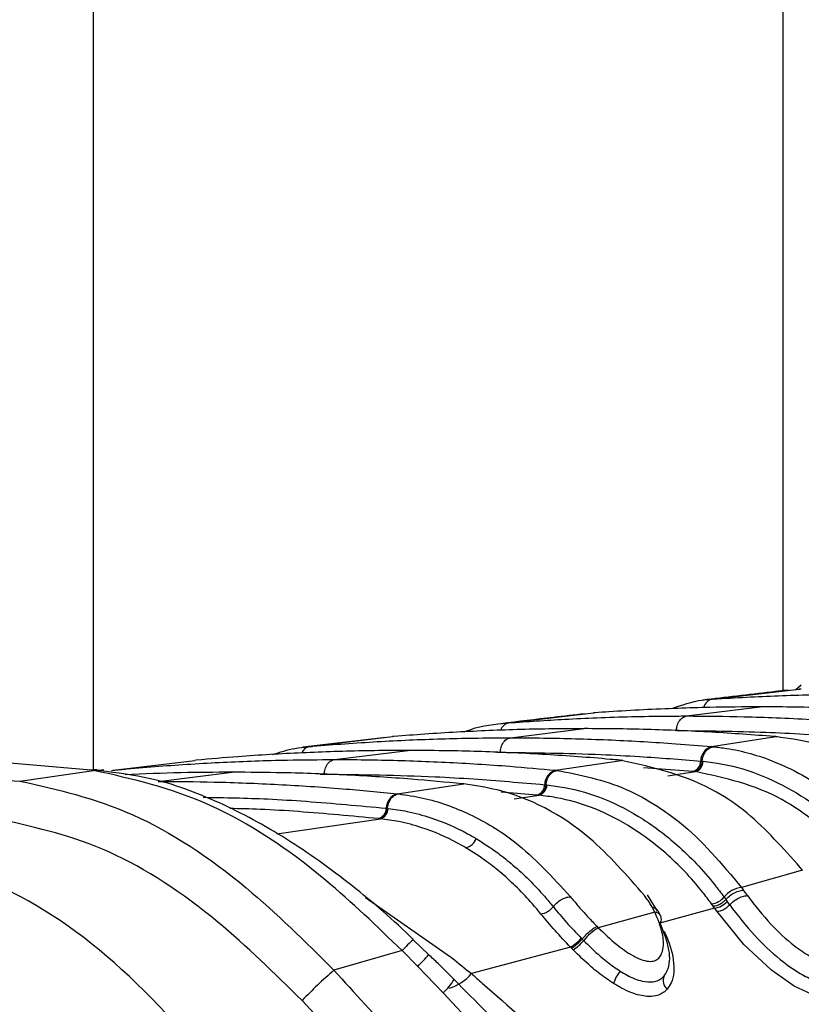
# Model space of a CAD drawing. Header units: millimetres. Extents: x 20 to 22981, y 40 to 19992.
# Tile 127 of 158: x 17539 to 17574, y 5895 to 5938. Entities that reach past the tile are written whole.
import ezdxf

# ---------------------------------------------------------------- set-up
doc = ezdxf.new("R2010")
doc.units = ezdxf.units.MM
doc.header["$LTSCALE"] = 2

msp = doc.modelspace()

# ---------------------------------------------------------------- linework, layer by layer
at = {"color": 8, "linetype": 'Continuous', "lineweight": 25}
for p, q in [((17542.651, 6410.022), (17542.651, 5905.154)), ((17573.135, 5908.656), (17573.135, 6410.022)), ((17560.49, 5905.906), (17560.634, 5905.908)), ((17543.458, 5905.097), (17543.533, 5905.115)), ((17552.681, 5904.943), (17552.856, 5904.945)), ((17569.146, 5905.063), (17566.957, 5905.225)), ((17568.03, 5904.867), (17569.252, 5905.053)), ((17562.255, 5904.019), (17560.677, 5904.146)), ((17561.253, 5903.846), (17562.348, 5904.01)), ((17550.763, 5902.302), (17555.337, 5902.97)), ((17554.68, 5899.486), (17558.442, 5896.867))]:
    msp.add_line(p, q, dxfattribs=at)
at = {"color": 7, "linetype": 'Continuous', "lineweight": 25}
for p, q in [((17573.925, 5908.868), (17573.692, 5908.665)), ((17573.746, 5908.714), (17573.922, 5908.874)), ((17570.002, 5908.256), (17573.838, 5908.696)), ((17573.932, 5908.701), (17573.838, 5908.696)), ((17573.838, 5908.696), (17573.86, 5908.698)), ((17569.916, 5908.25), (17570.002, 5908.256)), ((17561.011, 5907.207), (17564.75, 5907.646)), ((17564.828, 5907.652), (17564.75, 5907.646)), ((17564.75, 5907.646), (17564.768, 5907.648)), ((17568.863, 5907.511), (17572.119, 5907.914)), ((17560.938, 5907.201), (17561.011, 5907.207)), ((17561.085, 5906.549), (17564.341, 5906.952)), ((17555.581, 5906.566), (17551.919, 5906.13)), ((17552.203, 5906.16), (17555.872, 5906.598)), ((17555.939, 5906.604), (17555.872, 5906.598)), ((17569.966, 5906.16), (17572.81, 5906.598)), ((17572.81, 5906.598), (17572.743, 5906.604)), ((17572.81, 5906.598), (17572.882, 5906.599)), ((17572.882, 5906.594), (17572.814, 5906.6)), ((17552.139, 5906.154), (17552.203, 5906.16)), ((17553.306, 5905.587), (17556.563, 5905.99)), ((17569.966, 5906.16), (17570.031, 5906.154)), ((17543.533, 5905.115), (17547.148, 5905.552)), ((17547.207, 5905.558), (17547.148, 5905.552)), ((17563.08, 5905.115), (17565.978, 5905.552)), ((17565.978, 5905.552), (17565.919, 5905.558)), ((17565.978, 5905.552), (17566.053, 5905.553)), ((17566.052, 5905.548), (17565.993, 5905.553)), ((17569.488, 5905.52), (17569.551, 5905.514)), ((17569.551, 5905.514), (17569.593, 5905.51)), ((17526.948, 5905.337), (17539.407, 5904.639)), ((17539.407, 5904.639), (17542.674, 5905.107)), ((17542.583, 5905.117), (17542.382, 5905.138)), ((17542.674, 5905.107), (17542.583, 5905.117)), ((17543.119, 5905.112), (17543.024, 5905.122)), ((17543.477, 5905.11), (17543.533, 5905.115)), ((17545.528, 5904.624), (17548.785, 5905.027)), ((17563.08, 5905.115), (17563.137, 5905.11)), ((17569.209, 5905.057), (17569.146, 5905.063)), ((17569.252, 5905.053), (17569.209, 5905.057)), ((17556.083, 5904.074), (17559.024, 5904.51)), ((17559.024, 5904.51), (17558.972, 5904.515)), ((17556.083, 5904.074), (17556.134, 5904.069)), ((17562.599, 5904.475), (17562.654, 5904.47)), ((17562.654, 5904.47), (17562.691, 5904.466)), ((17562.31, 5904.013), (17562.255, 5904.019)), ((17562.348, 5904.01), (17562.31, 5904.013)), ((17555.599, 5903.435), (17555.648, 5903.43)), ((17555.649, 5903.43), (17555.682, 5903.426)), ((17555.303, 5902.973), (17555.254, 5902.978)), ((17555.337, 5902.97), (17555.303, 5902.973)), ((17573.978, 5900.703), (17571.295, 5899.934)), ((17573.978, 5900.703), (17573.887, 5900.821)), ((17571.295, 5899.934), (17571.379, 5899.817)), ((17567.581, 5898.895), (17567.132, 5899.613)), ((17570.518, 5899.516), (17570.601, 5899.402)), ((17570.6, 5899.402), (17570.657, 5899.323)), ((17567.458, 5898.851), (17564.966, 5898.157)), ((17567.458, 5898.851), (17567.355, 5899.043)), ((17567.722, 5898.675), (17567.615, 5898.888)), ((17570.101, 5899.027), (17567.682, 5898.364)), ((17570.046, 5899.104), (17569.966, 5899.214)), ((17570.101, 5899.027), (17570.046, 5899.104)), ((17564.905, 5898.219), (17564.966, 5898.157)), ((17557.477, 5896.961), (17556.792, 5897.625)), ((17564.212, 5897.693), (17564.249, 5897.655)), ((17564.249, 5897.655), (17564.317, 5897.586)), ((17556.297, 5897.145), (17553.287, 5896.277)), ((17556.989, 5896.448), (17556.297, 5897.145)), ((17563.738, 5897.297), (17559.36, 5896.13)), ((17563.85, 5897.181), (17563.778, 5897.256)), ((17558.114, 5895.285), (17556.989, 5896.448)), ((17562.537, 5890.523), (17558.114, 5895.285))]:
    msp.add_line(p, q, dxfattribs=at)
at = {"color": 7, "linetype": 'Continuous', "lineweight": 25, "flags": 128}
for points in [[(17542.382, 5905.138), (17542.681, 5905.153), (17542.813, 5905.145)], [(17542.583, 5905.117), (17542.883, 5905.132), (17543.024, 5905.122)], [(17542.674, 5905.107), (17542.975, 5905.122), (17543.119, 5905.112)]]:
    msp.add_lwpolyline(points, dxfattribs=at)
at = {"color": 8, "linetype": 'Continuous', "lineweight": 25, "flags": 128}
msp.add_lwpolyline([(17575.883, 5897.427), (17575.897, 5897.399), (17576.071, 5896.19), (17575.843, 5895.514), (17575.502, 5895.225), (17575.007, 5895.12), (17574.379, 5895.228), (17573.612, 5895.578), (17572.61, 5896.281), (17571.4, 5897.42), (17570.211, 5898.872), (17570.211, 5898.872)], dxfattribs=at)
at = {"color": 8, "linetype": 'Continuous', "lineweight": 25}
for centre, radius, start, end in [((17570.113, 5907.759), 0.51, 102.551, 166.0034), ((17561.114, 5906.727), 0.491, 102.0332, 160.8322), ((17552.286, 5905.711), 0.457, 100.4211, 156.9398), ((17560.843, 5892.977), 6.167, 130.9905, 137.4862), ((17540.995, 5912.157), 22.418, 315.5137, 317.3564), ((17556.328, 5897.241), 2.648, 312.4005, 328.9444), ((17557.864, 5897.348), 1.929, 285.5206, 320.8483)]:
    msp.add_arc(centre, radius, start, end, dxfattribs=at)
at = {"color": 7, "linetype": 'Continuous', "lineweight": 25}
for centre, radius, start, end in [((17570.151, 5905.523), 0.663, 106.1661, 180.2707), ((17569.014, 5905.518), 0.474, 286.1664, 0.2724), ((17569.119, 5905.508), 0.474, 286.2785, 0.2764), ((17563.265, 5904.475), 0.666, 106.1306, 179.9575), ((17556.269, 5903.431), 0.669, 106.0986, 179.6832), ((17562.123, 5904.476), 0.476, 286.1309, 359.9593), ((17562.215, 5904.467), 0.476, 286.2312, 359.9646), ((17555.121, 5903.438), 0.478, 286.0989, 359.6851), ((17555.203, 5903.429), 0.478, 286.1898, 359.6914), ((17558.99, 5902.279), 0.603, 281.7678, 342.4887), ((17571.414, 5898.781), 1.159, 95.9263, 140.6522), ((17540.61, 5877.823), 37.821, 35.1111, 35.5571), ((17569.878, 5900.031), 0.822, 276.1633, 321.1489), ((17570.018, 5899.855), 0.832, 275.724, 320.2061), ((17540.225, 5877.69), 37.338, 35.1113, 35.4067), ((17567.442, 5898.539), 0.312, 325.1454, 87.0619), ((17539.98, 5877.616), 36.955, 35.1113, 35.4067), ((17566.381, 5895.893), 2.669, 122.0088, 140.6568), ((17562.876, 5898.812), 1.743, 299.6401, 320.0509), ((17562.822, 5898.838), 1.95, 301.8177, 320.0258), ((17566.651, 5880.816), 20.436, 130.842, 136.2904), ((17567.245, 5895.168), 1.697, 140.718, 161.7816), ((17568.305, 5895.824), 0.479, 155.0595, 232.2348)]:
    msp.add_arc(centre, radius, start, end, dxfattribs=at)
for points, knots in [([(17573.345, 5908.652), (17573.101, 5908.625), (17571.816, 5908.48), (17570.577, 5908.334), (17569.572, 5908.215)], [0, 0, 0, 0, 0.189573, 1, 1, 1, 1]), ([(17570.002, 5908.256), (17570.149, 5908.266), (17571.24, 5908.336), (17573.279, 5908.431), (17575.346, 5908.472), (17576.467, 5908.473), (17576.641, 5908.474)], [0, 0, 0, 0, 0.0660999, 0.4936868, 0.9212732, 1, 1, 1, 1]), ([(17568.211, 5907.835), (17568.656, 5907.995), (17569.218, 5908.198), (17569.795, 5908.241), (17569.916, 5908.25)], [0, 0, 0, 0, 0.791456, 1, 1, 1, 1]), ([(17564.358, 5907.608), (17563.9, 5907.555), (17562.648, 5907.41), (17561.434, 5907.264), (17560.663, 5907.172)], [0, 0, 0, 0, 0.365263, 1, 1, 1, 1]), ([(17572.119, 5907.914), (17571.377, 5907.91), (17570.162, 5907.902), (17567.934, 5907.836), (17566.246, 5907.751), (17565.031, 5907.666), (17564.828, 5907.652)], [0, 0, 0, 0, 0.305202, 0.499842, 0.916458, 1, 1, 1, 1]), ([(17579.41, 5907.652), (17578.668, 5907.701), (17577.454, 5907.781), (17575.225, 5907.874), (17573.536, 5907.912), (17572.321, 5907.914), (17572.119, 5907.914)], [0, 0, 0, 0, 0.305522, 0.500162, 0.917082, 1, 1, 1, 1]), ([(17559.045, 5906.804), (17559.141, 5906.844), (17559.755, 5907.097), (17560.397, 5907.154), (17560.938, 5907.201)], [0, 0, 0, 0, 0.1570582, 1, 1, 1, 1]), ([(17561.011, 5907.207), (17561.835, 5907.265), (17563.131, 5907.357), (17565.446, 5907.462), (17567.24, 5907.507), (17568.561, 5907.511), (17568.863, 5907.511)], [0, 0, 0, 0, 0.314829, 0.495571, 0.884785, 1, 1, 1, 1]), ([(17568.412, 5906.87), (17568.418, 5906.922), (17568.433, 5907.065), (17568.518, 5907.274), (17568.671, 5907.456), (17568.799, 5907.493), (17568.863, 5907.511)], [0, 0, 0, 0, 0.161092, 0.440728, 0.720364, 1, 1, 1, 1]), ([(17568.863, 5907.511), (17569.71, 5907.505), (17571.031, 5907.496), (17573.37, 5907.419), (17575.14, 5907.325), (17576.436, 5907.228), (17576.714, 5907.207)], [0, 0, 0, 0, 0.32369, 0.504431, 0.893531, 1, 1, 1, 1]), ([(17564.341, 5906.952), (17563.414, 5906.945), (17562.013, 5906.934), (17559.667, 5906.851), (17557.793, 5906.75), (17556.393, 5906.639), (17555.939, 5906.604)], [0, 0, 0, 0, 0.330895, 0.499787, 0.837714, 1, 1, 1, 1]), ([(17572.743, 5906.604), (17571.816, 5906.673), (17570.416, 5906.779), (17568.069, 5906.89), (17566.195, 5906.944), (17564.795, 5906.95), (17564.341, 5906.952)], [0, 0, 0, 0, 0.331322, 0.500214, 0.838141, 1, 1, 1, 1]), ([(17568.412, 5906.87), (17569.729, 5906.856), (17571.611, 5906.835), (17574.22, 5906.71), (17575.512, 5906.619), (17576.239, 5906.567)], [0, 0, 0, 0, 0.504425, 0.721113, 1, 1, 1, 1]), ([(17552.203, 5906.16), (17552.255, 5906.164), (17553.251, 5906.251), (17554.72, 5906.357), (17557.086, 5906.478), (17559.049, 5906.539), (17560.54, 5906.546), (17561.085, 5906.549)], [0, 0, 0, 0, 0.0173915, 0.3369317, 0.4966963, 0.8162996, 1, 1, 1, 1]), ([(17560.634, 5905.908), (17560.64, 5905.96), (17560.655, 5906.102), (17560.739, 5906.312), (17560.893, 5906.494), (17561.021, 5906.531), (17561.085, 5906.549)], [0, 0, 0, 0, 0.161092, 0.440728, 0.720364, 1, 1, 1, 1]), ([(17561.085, 5906.549), (17561.156, 5906.549), (17562.173, 5906.548), (17563.664, 5906.524), (17566.03, 5906.436), (17567.974, 5906.325), (17569.443, 5906.203), (17569.966, 5906.16)], [0, 0, 0, 0, 0.0239994, 0.3435395, 0.503304, 0.8229067, 1, 1, 1, 1]), ([(17580.15, 5902.664), (17579.46, 5903.349), (17578.359, 5904.442), (17576.451, 5905.607), (17574.701, 5906.338), (17573.392, 5906.518), (17572.81, 5906.598)], [0, 0, 0, 0, 0.316585, 0.505351, 0.78008, 1, 1, 1, 1]), ([(17556.563, 5905.99), (17556.423, 5905.989), (17555.337, 5905.988), (17553.777, 5905.959), (17551.412, 5905.866), (17549.379, 5905.747), (17547.82, 5905.611), (17547.207, 5905.558)], [0, 0, 0, 0, 0.04475, 0.348076, 0.499734, 0.80312, 1, 1, 1, 1]), ([(17550.575, 5905.803), (17550.903, 5905.911), (17551.419, 5906.082), (17551.947, 5906.135), (17552.139, 5906.154)], [0, 0, 0, 0, 0.635219, 1, 1, 1, 1]), ([(17565.919, 5905.558), (17565.778, 5905.57), (17564.692, 5905.669), (17563.133, 5905.784), (17560.768, 5905.91), (17558.735, 5905.978), (17557.176, 5905.986), (17556.563, 5905.99)], [0, 0, 0, 0, 0.045283, 0.348609, 0.500266, 0.803652, 1, 1, 1, 1]), ([(17560.634, 5905.908), (17562.121, 5905.889), (17564.173, 5905.864), (17567.124, 5905.709), (17568.588, 5905.592), (17569.488, 5905.52)], [0, 0, 0, 0, 0.503297, 0.694828, 1, 1, 1, 1]), ([(17569.551, 5905.514), (17569.558, 5905.566), (17569.58, 5905.708), (17569.675, 5905.918), (17569.837, 5906.099), (17569.966, 5906.135), (17570.031, 5906.154)], [0, 0, 0, 0, 0.161023, 0.440682, 0.720341, 1, 1, 1, 1]), ([(17570.031, 5906.154), (17570.228, 5906.131), (17571.141, 5906.028), (17572.54, 5905.631), (17574.034, 5904.895), (17575.742, 5903.797), (17576.844, 5902.633), (17577.656, 5901.774)], [0, 0, 0, 0, 0.071059, 0.328707, 0.508594, 0.637825, 1, 1, 1, 1]), ([(17542.382, 5905.138), (17539.657, 5905.377), (17535.644, 5905.729), (17531.734, 5905.763), (17530.479, 5905.774)], [0, 0, 0, 0, 0.67875, 1, 1, 1, 1]), ([(17543.533, 5905.115), (17543.735, 5905.134), (17544.881, 5905.243), (17546.5, 5905.366), (17548.865, 5905.497), (17550.976, 5905.573), (17552.615, 5905.582), (17553.306, 5905.587)], [0, 0, 0, 0, 0.0619217, 0.3522789, 0.4974526, 0.7878675, 1, 1, 1, 1]), ([(17552.856, 5904.945), (17552.862, 5904.997), (17552.877, 5905.14), (17552.961, 5905.35), (17553.115, 5905.531), (17553.242, 5905.568), (17553.306, 5905.587)], [0, 0, 0, 0, 0.161092, 0.440728, 0.720364, 1, 1, 1, 1]), ([(17553.306, 5905.587), (17553.525, 5905.586), (17554.69, 5905.584), (17556.329, 5905.549), (17558.694, 5905.451), (17560.788, 5905.323), (17562.406, 5905.176), (17563.08, 5905.115)], [0, 0, 0, 0, 0.0670174, 0.3573749, 0.5025485, 0.7929627, 1, 1, 1, 1]), ([(17573.887, 5900.821), (17573.129, 5901.671), (17571.977, 5902.964), (17569.349, 5904.79), (17567.414, 5905.228), (17565.978, 5905.552)], [0, 0, 0, 0, 0.331863, 0.504238, 1, 1, 1, 1]), ([(17569.593, 5905.51), (17569.73, 5905.496), (17571.073, 5905.351), (17572.958, 5904.667), (17575.246, 5903.113), (17576.299, 5901.978), (17576.899, 5901.33)], [0, 0, 0, 0, 0.051672, 0.505066, 0.717512, 1, 1, 1, 1]), ([(17556.297, 5897.145), (17555.189, 5898.217), (17552.509, 5900.809), (17547.757, 5903.97), (17544.378, 5904.726), (17542.674, 5905.107)], [0, 0, 0, 0, 0.259057, 0.626399, 1, 1, 1, 1]), ([(17556.798, 5897.631), (17556.794, 5897.635), (17555.933, 5898.486), (17554.083, 5900.072), (17551.218, 5902.145), (17548.227, 5903.754), (17545.46, 5904.779), (17543.708, 5904.996), (17542.972, 5905.087)], [0, 0, 0, 0, 0.000985, 0.211, 0.42281, 0.63293, 0.845915, 1, 1, 1, 1]), ([(17548.785, 5905.027), (17548.033, 5905.023), (17546.461, 5905.015), (17544.889, 5904.948), (17544.069, 5904.913)], [0, 0, 0, 0, 0.478036, 1, 1, 1, 1]), ([(17558.972, 5904.515), (17558.22, 5904.586), (17556.523, 5904.746), (17553.877, 5904.911), (17551.233, 5905.011), (17549.534, 5905.022), (17548.785, 5905.027)], [0, 0, 0, 0, 0.2217708, 0.5003164, 0.7793853, 1, 1, 1, 1]), ([(17552.856, 5904.945), (17554.489, 5904.923), (17556.688, 5904.894), (17559.936, 5904.709), (17561.55, 5904.567), (17562.599, 5904.475)], [0, 0, 0, 0, 0.50254, 0.6765721, 1, 1, 1, 1]), ([(17562.654, 5904.47), (17562.662, 5904.522), (17562.684, 5904.664), (17562.78, 5904.873), (17562.943, 5905.054), (17563.072, 5905.091), (17563.137, 5905.109)], [0, 0, 0, 0, 0.161038, 0.440692, 0.720346, 1, 1, 1, 1]), ([(17563.137, 5905.11), (17564.171, 5904.907), (17565.701, 5904.607), (17567.469, 5903.61), (17569.264, 5902.355), (17570.417, 5900.98), (17571.295, 5899.934)], [0, 0, 0, 0, 0.341963, 0.506117, 0.624337, 1, 1, 1, 1]), ([(17576.362, 5901.01), (17576.32, 5901.06), (17575.758, 5901.725), (17574.693, 5902.754), (17572.41, 5904.369), (17570.556, 5904.771), (17569.252, 5905.053)], [0, 0, 0, 0, 0.021195, 0.282969, 0.495586, 1, 1, 1, 1]), ([(17539.407, 5904.639), (17541.059, 5904.269), (17544.362, 5903.53), (17549.218, 5900.329), (17552.019, 5897.539), (17553.287, 5896.277)], [0, 0, 0, 0, 0.3541768, 0.7078485, 1, 1, 1, 1]), ([(17545.528, 5904.624), (17546.349, 5904.618), (17548.117, 5904.606), (17550.832, 5904.497), (17553.53, 5904.323), (17555.28, 5904.153), (17556.083, 5904.074)], [0, 0, 0, 0, 0.2331562, 0.5020007, 0.7713618, 1, 1, 1, 1]), ([(17567.002, 5899.578), (17566.219, 5900.479), (17564.308, 5902.678), (17561.444, 5904.142), (17559.514, 5904.435), (17559.024, 5904.51)], [0, 0, 0, 0, 0.341408, 0.83284, 1, 1, 1, 1]), ([(17555.648, 5903.43), (17555.657, 5903.482), (17555.68, 5903.624), (17555.776, 5903.833), (17555.939, 5904.014), (17556.069, 5904.051), (17556.134, 5904.069)], [0, 0, 0, 0, 0.161049, 0.440699, 0.72035, 1, 1, 1, 1]), ([(17556.134, 5904.069), (17556.495, 5904.017), (17557.567, 5903.862), (17559.311, 5903.225), (17561.57, 5901.886), (17562.936, 5900.397), (17563.732, 5899.528)], [0, 0, 0, 0, 0.129882, 0.385514, 0.641748, 1, 1, 1, 1]), ([(17562.691, 5904.466), (17562.95, 5904.433), (17564.408, 5904.245), (17566.396, 5903.421), (17568.573, 5901.773), (17569.742, 5900.548), (17570.383, 5899.695), (17570.518, 5899.516)], [0, 0, 0, 0, 0.0892332, 0.5031559, 0.6976973, 0.9364484, 1, 1, 1, 1]), ([(17569.966, 5899.214), (17569.835, 5899.389), (17569.21, 5900.218), (17568.07, 5901.408), (17565.95, 5903.005), (17564.017, 5903.8), (17562.599, 5903.978), (17562.348, 5904.01)], [0, 0, 0, 0, 0.063624, 0.302569, 0.497159, 0.910873, 1, 1, 1, 1]), ([(17555.682, 5903.426), (17555.962, 5903.388), (17556.595, 5903.301), (17557.777, 5902.977), (17558.791, 5902.545), (17559.44, 5902.17), (17559.564, 5902.098)], [0, 0, 0, 0, 0.210941, 0.475438, 0.899348, 1, 1, 1, 1]), ([(17551.879, 5894.938), (17550.659, 5896.14), (17547.973, 5898.788), (17543.338, 5901.855), (17540.209, 5902.566), (17538.647, 5902.92)], [0, 0, 0, 0, 0.294215, 0.647739, 1, 1, 1, 1]), ([(17559.112, 5901.689), (17558.991, 5901.759), (17558.36, 5902.122), (17557.374, 5902.539), (17556.225, 5902.851), (17555.61, 5902.933), (17555.337, 5902.97)], [0, 0, 0, 0, 0.1006946, 0.5246911, 0.7891506, 1, 1, 1, 1]), ([(17559.564, 5902.098), (17559.886, 5901.894), (17560.443, 5901.54), (17561.466, 5900.717), (17562.285, 5899.914), (17562.844, 5899.239), (17562.972, 5899.084)], [0, 0, 0, 0, 0.2622207, 0.4535665, 0.8744738, 1, 1, 1, 1]), ([(17548.677, 5891.234), (17547.024, 5893.131), (17543.716, 5896.927), (17538.313, 5900.47), (17534.862, 5901.181), (17533.292, 5901.505)], [0, 0, 0, 0, 0.352456, 0.705295, 1, 1, 1, 1]), ([(17562.432, 5898.763), (17562.306, 5898.914), (17561.762, 5899.571), (17560.964, 5900.35), (17559.968, 5901.149), (17559.426, 5901.491), (17559.112, 5901.689)], [0, 0, 0, 0, 0.125578, 0.546573, 0.737903, 1, 1, 1, 1]), ([(17570.6, 5899.402), (17570.635, 5899.439), (17570.728, 5899.538), (17570.924, 5899.679), (17571.168, 5899.794), (17571.309, 5899.809), (17571.379, 5899.817)], [0, 0, 0, 0, 0.161195, 0.440797, 0.720398, 1, 1, 1, 1]), ([(17562.972, 5899.084), (17563.004, 5899.122), (17563.092, 5899.227), (17563.282, 5899.377), (17563.521, 5899.501), (17563.662, 5899.519), (17563.732, 5899.528)], [0, 0, 0, 0, 0.16106, 0.440707, 0.720353, 1, 1, 1, 1]), ([(17563.732, 5899.528), (17563.841, 5899.396), (17564.059, 5899.131), (17564.426, 5898.722), (17564.712, 5898.417), (17564.875, 5898.249), (17564.905, 5898.219)], [0, 0, 0, 0, 0.3107859, 0.6215241, 0.9320106, 1, 1, 1, 1]), ([(17567.355, 5899.043), (17567.32, 5899.103), (17567.25, 5899.223), (17567.132, 5899.401), (17567.046, 5899.519), (17567.002, 5899.578)], [0, 0, 0, 0, 0.329912, 0.664856, 1, 1, 1, 1]), ([(17570.6, 5899.402), (17570.561, 5899.362), (17570.483, 5899.281), (17570.333, 5899.184), (17570.179, 5899.117), (17570.091, 5899.108), (17570.046, 5899.104)], [0, 0, 0, 0, 0.249999, 0.499999, 0.749999, 1, 1, 1, 1]), ([(17570.768, 5899.165), (17570.803, 5899.202), (17570.897, 5899.3), (17571.093, 5899.44), (17571.339, 5899.554), (17571.479, 5899.569), (17571.549, 5899.577)], [0, 0, 0, 0, 0.161092, 0.440728, 0.720364, 1, 1, 1, 1]), ([(17571.549, 5899.577), (17571.879, 5899.149), (17572.469, 5898.385), (17573.464, 5897.46), (17574.22, 5896.931), (17574.723, 5896.704), (17575.075, 5896.651), (17575.347, 5896.73), (17575.553, 5896.967), (17575.66, 5897.463), (17575.524, 5898.361), (17575.071, 5899.123), (17574.802, 5899.577)], [0, 0, 0, 0, 0.181549, 0.323795, 0.40885, 0.462296, 0.504185, 0.545984, 0.60056, 0.677304, 0.807908, 1, 1, 1, 1]), ([(17562.972, 5899.084), (17562.975, 5899.08), (17563.156, 5898.856), (17563.548, 5898.396), (17563.991, 5897.927), (17564.212, 5897.693)], [0, 0, 0, 0, 0.007762, 0.50485, 1, 1, 1, 1]), ([(17564.966, 5898.157), (17565.229, 5897.905), (17565.7, 5897.453), (17566.39, 5896.962), (17566.907, 5896.717), (17567.265, 5896.651), (17567.513, 5896.708), (17567.721, 5896.883), (17567.869, 5897.273), (17567.834, 5897.959), (17567.589, 5898.539), (17567.458, 5898.851)], [0, 0, 0, 0, 0.1612368, 0.2891314, 0.3685808, 0.4280241, 0.4873675, 0.5428202, 0.6432812, 0.8079871, 1, 1, 1, 1]), ([(17567.608, 5898.884), (17567.588, 5898.92), (17567.541, 5899.003), (17567.422, 5899.028), (17567.355, 5899.043)], [0, 0, 0, 0, 0.4327754, 1, 1, 1, 1]), ([(17570.768, 5899.165), (17571.119, 5898.71), (17571.754, 5897.884), (17572.863, 5896.831), (17573.787, 5896.161), (17574.496, 5895.827), (17575.038, 5895.727), (17575.434, 5895.827), (17575.673, 5895.989), (17575.715, 5896.147), (17575.724, 5896.18)], [0, 0, 0, 0, 0.2555302, 0.4634116, 0.6109353, 0.7144478, 0.8020014, 0.8871076, 0.9762903, 1, 1, 1, 1]), ([(17563.738, 5897.297), (17563.504, 5897.544), (17563.031, 5898.046), (17562.633, 5898.522), (17562.432, 5898.763)], [0, 0, 0, 0, 0.4938032, 1, 1, 1, 1]), ([(17564.249, 5897.655), (17564.282, 5897.693), (17564.372, 5897.796), (17564.545, 5897.964), (17564.748, 5898.13), (17564.853, 5898.19), (17564.905, 5898.219)], [0, 0, 0, 0, 0.160998, 0.440666, 0.720333, 1, 1, 1, 1]), ([(17567.87, 5896.026), (17567.922, 5896.102), (17568.125, 5896.404), (17568.159, 5897.206), (17567.859, 5897.958), (17567.698, 5898.36)], [0, 0, 0, 0, 0.136181, 0.538313, 1, 1, 1, 1]), ([(17567.869, 5898.012), (17567.881, 5897.986), (17568.089, 5897.552), (17568.343, 5896.733), (17568.308, 5895.874), (17568.073, 5895.535), (17568.011, 5895.446)], [0, 0, 0, 0, 0.026992, 0.449873, 0.855511, 1, 1, 1, 1]), ([(17564.317, 5897.586), (17564.556, 5897.353), (17564.971, 5896.949), (17565.529, 5896.506), (17565.832, 5896.308), (17565.932, 5896.242)], [0, 0, 0, 0, 0.476992, 0.82783, 1, 1, 1, 1]), ([(17563.778, 5897.256), (17563.778, 5897.256), (17563.764, 5897.27), (17563.751, 5897.283), (17563.738, 5897.297)], [0, 0, 0, 0, 0.011269, 1, 1, 1, 1]), ([(17565.633, 5895.698), (17565.52, 5895.773), (17565.181, 5895.996), (17564.566, 5896.485), (17564.11, 5896.928), (17563.85, 5897.181)], [0, 0, 0, 0, 0.177842, 0.531294, 1, 1, 1, 1]), ([(17558.596, 5895.872), (17558.363, 5896.109), (17557.997, 5896.481), (17557.615, 5896.835), (17557.477, 5896.963)], [0, 0, 0, 0, 0.639161, 1, 1, 1, 1]), ([(17558.442, 5896.867), (17558.462, 5896.852), (17558.77, 5896.609), (17559.075, 5896.362), (17559.36, 5896.13)], [0, 0, 0, 0, 0.065228, 1, 1, 1, 1]), ([(17553.287, 5896.277), (17555.115, 5894.273), (17558.833, 5890.201), (17564.206, 5883.83), (17567.675, 5879.854), (17569.457, 5877.813)], [0, 0, 0, 0, 0.32022, 0.650979, 1, 1, 1, 1]), ([(17565.932, 5896.242), (17566.033, 5896.181), (17566.357, 5895.986), (17566.868, 5895.779), (17567.386, 5895.738), (17567.697, 5895.851), (17567.825, 5895.98), (17567.87, 5896.026)], [0, 0, 0, 0, 0.131129, 0.422233, 0.647086, 0.874043, 1, 1, 1, 1]), ([(17562.889, 5891.493), (17562.413, 5891.987), (17561.006, 5893.446), (17559.552, 5894.904), (17558.591, 5895.868)], [0, 0, 0, 0, 0.338899, 1, 1, 1, 1]), ([(17559.36, 5896.13), (17559.52, 5895.991), (17560.847, 5894.83), (17562.157, 5893.656), (17563.308, 5892.624)], [0, 0, 0, 0, 0.1205205, 1, 1, 1, 1]), ([(17568.011, 5895.446), (17567.956, 5895.39), (17567.796, 5895.232), (17567.404, 5895.094), (17566.764, 5895.143), (17566.141, 5895.393), (17565.751, 5895.628), (17565.633, 5895.698)], [0, 0, 0, 0, 0.123835, 0.354513, 0.586159, 0.875244, 1, 1, 1, 1]), ([(17568.055, 5876.72), (17566.262, 5878.732), (17562.833, 5882.581), (17557.463, 5888.857), (17553.759, 5892.891), (17551.879, 5894.938)], [0, 0, 0, 0, 0.350471, 0.670401, 1, 1, 1, 1])]:
    msp.add_open_spline(points, degree=3, knots=knots, dxfattribs=at)
for points in [[(17569.55, 5905.514), (17569.54, 5905.456), (17569.52, 5905.341), (17569.44, 5905.196), (17569.333, 5905.09), (17569.251, 5905.068), (17569.21, 5905.057)], [(17562.654, 5904.47), (17562.643, 5904.412), (17562.623, 5904.297), (17562.542, 5904.152), (17562.435, 5904.046), (17562.352, 5904.024), (17562.311, 5904.013)], [(17555.648, 5903.43), (17555.638, 5903.372), (17555.617, 5903.257), (17555.535, 5903.112), (17555.428, 5903.006), (17555.345, 5902.984), (17555.303, 5902.973)], [(17562.972, 5899.084), (17562.935, 5899.041), (17562.861, 5898.955), (17562.716, 5898.852), (17562.565, 5898.779), (17562.476, 5898.769), (17562.432, 5898.763)], [(17570.768, 5899.165), (17570.729, 5899.125), (17570.65, 5899.045), (17570.499, 5898.95), (17570.344, 5898.884), (17570.255, 5898.876), (17570.211, 5898.872)], [(17563.777, 5897.256), (17563.811, 5897.275), (17563.877, 5897.312), (17564.004, 5897.411), (17564.135, 5897.53), (17564.211, 5897.613), (17564.249, 5897.655)]]:
    msp.add_open_spline(points, degree=3, dxfattribs=at)
at = {"color": 8, "linetype": 'Continuous', "lineweight": 25}
for points, knots in [([(17547.514, 5903.919), (17548.463, 5903.904), (17549.978, 5903.879), (17552.674, 5903.709), (17554.419, 5903.545), (17555.599, 5903.435)], [0, 0, 0, 0, 0.351831, 0.561454, 1, 1, 1, 1]), ([(17555.254, 5902.978), (17554.076, 5903.087), (17552.335, 5903.248), (17550.145, 5903.394), (17549.134, 5903.414), (17548.687, 5903.422)], [0, 0, 0, 0, 0.53863, 0.796092, 1, 1, 1, 1])]:
    msp.add_open_spline(points, degree=3, knots=knots, dxfattribs=at)

doc.saveas('drawing.dxf')
